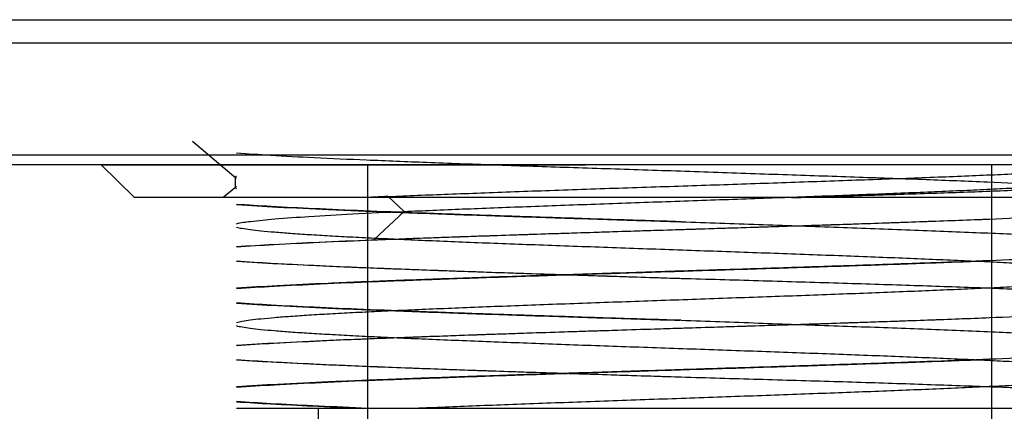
# Model space of a CAD drawing. Header units: millimetres. Extents: x 44 to 322, y 46 to 244.
# Tile 20 of 39: x 174.33 to 181.83, y 134.43 to 137.41. Entities that reach past the tile are written whole.
import ezdxf

# ---------------------------------------------------------------- set-up
doc = ezdxf.new("R2010")
doc.units = ezdxf.units.MM
doc.header["$LTSCALE"] = 23.1
doc.layers.add('00_COMPONENTS', color=7, linetype='CONTINUOUS')
doc.layers.add('1', color=7, linetype='CONTINUOUS')

msp = doc.modelspace()

# ---------------------------------------------------------------- linework, layer by layer
at = {"layer": '00_COMPONENTS'}
for p, q in [((160.6174, 137.4053), (201.4976, 137.4053)), ((160.6174, 137.2285), (201.6994, 137.2285)), ((201.8674, 136.3749), (160.6174, 136.3749)), ((201.8674, 136.3017), (160.6174, 136.3017)), ((176.9859, 130.1517), (176.9859, 136.3017)), ((181.7359, 130.1517), (181.7359, 136.3017))]:
    msp.add_line(p, q, dxfattribs=at)
at = {"layer": '1'}
for p, q in [((175.6503, 136.4804), (175.98, 136.2035)), ((174.9553, 136.3017), (178.6424, 136.3017)), ((175.209, 136.0517), (174.9553, 136.3017)), ((174.9553, 136.3017), (175.2091, 136.0517)), ((183.8294, 136.3017), (180.1424, 136.3017)), ((175.9774, 136.1278), (175.9774, 136.2079)), ((175.98, 136.1322), (175.8842, 136.0517)), ((183.5757, 136.0517), (175.2091, 136.0517)), ((177.2628, 135.947), (177.1408, 136.0606)), ((177.0304, 135.7303), (177.2629, 135.9469)), ((179.3711, 135.8685), (179.3609, 135.8688)), ((177.0146, 135.7303), (177.0303, 135.7303)), ((179.3711, 135.4353), (179.3609, 135.4357)), ((179.3711, 135.1187), (179.3609, 135.1189)), ((179.3711, 134.6854), (179.3609, 134.6857)), ((175.9859, 134.4517), (182.7359, 134.4517)), ((176.6109, 134.1017), (176.6109, 134.4517))]:
    msp.add_line(p, q, dxfattribs=at)
msp.add_arc((179.0284, 90.7842), 45.3157, 92.38734, 92.64213, dxfattribs=at)
for points, knots in [([(175.9859, 136.3932), (176.0717, 136.3864), (176.2684, 136.3732), (176.5983, 136.3553), (176.9947, 136.338), (177.4497, 136.3203), (177.9519, 136.3014), (178.4893, 136.2832), (179.0477, 136.2656), (179.614, 136.2462), (180.1744, 136.227), (180.7151, 136.209), (181.2226, 136.1911), (181.6857, 136.1725), (182.0939, 136.154), (182.4379, 136.1357), (182.6448, 136.1225), (182.7359, 136.1154)], [0, 0, 0, 0, 0.038244, 0.0875, 0.14674, 0.214424, 0.289675, 0.369889, 0.453199, 0.537759, 0.6215, 0.702186, 0.777975, 0.847025, 0.90795, 0.959424, 1, 1, 1, 1]), ([(177.1408, 136.0606), (177.2154, 136.0637), (177.3683, 136.0699), (177.6033, 136.0789), (177.8496, 136.0882), (178.107, 136.0977), (178.3746, 136.1073), (178.6504, 136.1169), (178.9306, 136.1262), (179.2112, 136.1354), (179.4895, 136.1446), (179.7644, 136.1538), (180.0362, 136.163), (180.3051, 136.1722), (180.5703, 136.1814), (180.8298, 136.1905), (181.0817, 136.1997), (181.3246, 136.2088), (181.5571, 136.218), (181.777, 136.2273), (181.9816, 136.2366), (182.1684, 136.2458), (182.3365, 136.2548), (182.4858, 136.2635), (182.6169, 136.2722), (182.6982, 136.2785), (182.7359, 136.2817)], [0, 0, 0, 0, 0.039984, 0.081995, 0.125998, 0.172022, 0.22, 0.269479, 0.319827, 0.370202, 0.419929, 0.469001, 0.517554, 0.565616, 0.613149, 0.659699, 0.704745, 0.748188, 0.789909, 0.829404, 0.866119, 0.89961, 0.929627, 0.956296, 0.979749, 1, 1, 1, 1]), ([(180.2141, 136.0516), (180.304, 136.0545), (180.4822, 136.0599), (180.7461, 136.0685), (181.003, 136.0765), (181.2513, 136.0846), (181.4897, 136.0928), (181.7166, 136.1013), (181.9303, 136.11), (182.1294, 136.1187), (182.3124, 136.1272), (182.4784, 136.1352), (182.6269, 136.1432), (182.7575, 136.1512), (182.8696, 136.1594), (182.9632, 136.1681), (183.0355, 136.1757), (183.0907, 136.1858), (183.119, 136.1896), (183.1439, 136.2027), (183.1193, 136.2161), (183.0911, 136.2199), (183.036, 136.23), (182.9946, 136.2342), (182.9701, 136.2368)], [0, 0, 0, 0, 0.086877, 0.172228, 0.255096, 0.335208, 0.4122, 0.48551, 0.554569, 0.618863, 0.677964, 0.731566, 0.779464, 0.821623, 0.857945, 0.888152, 0.911981, 0.929233, 0.939836, 0.94417, 0.948469, 0.959021, 0.97621, 1, 1, 1, 1]), ([(175.9774, 136.2079), (175.9774, 136.2088), (175.9783, 136.211), (175.9815, 136.2136), (175.9842, 136.215), (175.9859, 136.2158)], [0, 0, 0, 0, 0.231762, 0.552046, 1, 1, 1, 1]), ([(175.9859, 136.1999), (175.9842, 136.2007), (175.9815, 136.2022), (175.9783, 136.2048), (175.9774, 136.207), (175.9774, 136.2079)], [0, 0, 0, 0, 0.447874, 0.768542, 1, 1, 1, 1]), ([(177.2629, 135.9468), (177.3353, 135.95), (177.4835, 135.9564), (177.711, 135.9658), (177.9491, 135.9751), (178.1976, 135.9845), (178.4552, 135.9939), (178.7196, 136.0033), (178.988, 136.0128), (179.2583, 136.0223), (179.5289, 136.0318), (179.7974, 136.0412), (180.0612, 136.0505), (180.3183, 136.0597), (180.5677, 136.0688), (180.8099, 136.0781), (181.0451, 136.0873), (181.2726, 136.0966), (181.4904, 136.1059), (181.6962, 136.1152), (181.8879, 136.1247), (182.064, 136.1343), (182.223, 136.1437), (182.3636, 136.153), (182.4849, 136.1622), (182.5864, 136.1714), (182.6679, 136.1805), (182.7155, 136.1875), (182.7359, 136.1913)], [0, 0, 0, 0, 0.039648, 0.081222, 0.124701, 0.170107, 0.217349, 0.265845, 0.314942, 0.364388, 0.413966, 0.463176, 0.511486, 0.558502, 0.603994, 0.648169, 0.691202, 0.73287, 0.772817, 0.81056, 0.845664, 0.877906, 0.907079, 0.932872, 0.955077, 0.973674, 0.988652, 1, 1, 1, 1]), ([(175.9859, 136.1357), (175.9842, 136.1349), (175.9815, 136.1335), (175.9783, 136.1309), (175.9774, 136.1287), (175.9774, 136.1278)], [0, 0, 0, 0, 0.449001, 0.769726, 1, 1, 1, 1]), ([(175.9774, 136.1278), (175.9774, 136.1269), (175.9783, 136.1247), (175.9815, 136.1222), (175.9842, 136.1208), (175.9859, 136.12)], [0, 0, 0, 0, 0.230643, 0.550897, 1, 1, 1, 1]), ([(179.3631, 135.8687), (179.1882, 135.8742), (178.8429, 135.8851), (178.334, 135.9014), (177.8462, 135.9177), (177.3876, 135.934), (176.9669, 135.9502), (176.5921, 135.9664), (176.2703, 135.9824), (176.0743, 135.9943), (175.9863, 136.0005)], [0, 0, 0, 0, 0.155305, 0.306668, 0.452009, 0.588611, 0.713988, 0.825759, 0.92167, 1, 1, 1, 1]), ([(175.9859, 135.9991), (176.0899, 135.9921), (176.3232, 135.9787), (176.7077, 135.9605), (177.1575, 135.9423), (177.661, 135.9239), (178.2054, 135.9055), (178.7766, 135.8871), (179.1648, 135.875), (179.3609, 135.8688)], [0, 0, 0, 0, 0.09263, 0.207539, 0.341909, 0.492411, 0.655094, 0.825722, 1, 1, 1, 1]), ([(175.9862, 135.8529), (176.02, 135.8631), (176.1174, 135.8748), (176.3008, 135.8933), (176.5604, 135.9105), (176.8893, 135.9292), (177.1312, 135.9411), (177.2628, 135.947)], [0, 0, 0, 0, 0.08272, 0.22836, 0.432744, 0.691502, 1, 1, 1, 1]), ([(181.7196, 135.8893), (181.8514, 135.8951), (182.0969, 135.9063), (182.4356, 135.9246), (182.6426, 135.9376), (182.7359, 135.9444)], [0, 0, 0, 0, 0.388734, 0.724385, 1, 1, 1, 1]), ([(177.0305, 135.7303), (177.1858, 135.7366), (177.5097, 135.7488), (178.0123, 135.7662), (178.5446, 135.7837), (179.0957, 135.8012), (179.6533, 135.8187), (180.2045, 135.8362), (180.7369, 135.8535), (181.2398, 135.8712), (181.5641, 135.8829), (181.7196, 135.8891)], [0, 0, 0, 0, 0.099366, 0.207264, 0.321515, 0.439908, 0.559851, 0.678252, 0.792519, 0.90044, 1, 1, 1, 1]), ([(179.3609, 135.8096), (179.5295, 135.8149), (179.8641, 135.8252), (180.3588, 135.8411), (180.8363, 135.8569), (181.288, 135.8728), (181.5796, 135.8837), (181.7196, 135.8893)], [0, 0, 0, 0, 0.214502, 0.425483, 0.629153, 0.821829, 1, 1, 1, 1]), ([(179.3711, 135.8685), (179.4696, 135.865), (179.666, 135.8583), (179.9588, 135.8483), (180.2479, 135.8383), (180.5322, 135.8282), (180.81, 135.818), (181.0793, 135.8078), (181.3382, 135.7978), (181.585, 135.788), (181.8182, 135.7783), (182.0359, 135.7685), (182.2366, 135.7587), (182.4194, 135.749), (182.5839, 135.7396), (182.6873, 135.733), (182.7359, 135.7297)], [0, 0, 0, 0, 0.087857, 0.174981, 0.260993, 0.345595, 0.42837, 0.508612, 0.585665, 0.659146, 0.728654, 0.793543, 0.853271, 0.907667, 0.956637, 1, 1, 1, 1]), ([(182.7359, 135.4872), (182.7154, 135.4909), (182.6675, 135.4978), (182.5853, 135.507), (182.4832, 135.5161), (182.362, 135.5254), (182.2222, 135.5347), (182.0647, 135.544), (181.8903, 135.5534), (181.7006, 135.5628), (181.4972, 135.5721), (181.2813, 135.5814), (181.0536, 135.5907), (180.8148, 135.6), (180.5659, 135.6095), (180.3091, 135.6189), (180.047, 135.6283), (179.7816, 135.6377), (179.5143, 135.6469), (179.2464, 135.6563), (178.9792, 135.6657), (178.7141, 135.6752), (178.4529, 135.6846), (178.197, 135.6938), (177.9484, 135.7031), (177.7092, 135.7125), (177.4813, 135.722), (177.2659, 135.7313), (177.0636, 135.7406), (176.875, 135.7497), (176.7011, 135.759), (176.5432, 135.7684), (176.4027, 135.7778), (176.2808, 135.7872), (176.1783, 135.7963), (176.0958, 135.8053), (176.0337, 135.8143), (175.9993, 135.8214), (175.9859, 135.8255)], [0, 0, 0, 0, 0.009231, 0.021484, 0.036678, 0.054705, 0.075447, 0.09883, 0.124747, 0.152921, 0.183102, 0.215115, 0.248815, 0.284199, 0.321186, 0.359352, 0.398227, 0.437562, 0.477184, 0.516888, 0.556514, 0.595839, 0.634572, 0.672521, 0.709456, 0.74498, 0.778745, 0.810652, 0.840647, 0.868616, 0.894441, 0.917909, 0.938794, 0.956925, 0.972174, 0.984466, 0.993745, 1, 1, 1, 1]), ([(177.0146, 135.7305), (177.1539, 135.736), (177.4439, 135.7467), (177.893, 135.7625), (178.3679, 135.7781), (178.8601, 135.7937), (179.193, 135.8043), (179.3609, 135.8096)], [0, 0, 0, 0, 0.178159, 0.370754, 0.574354, 0.785347, 1, 1, 1, 1]), ([(175.9859, 135.6796), (176.0801, 135.686), (176.2895, 135.6981), (176.6324, 135.7146), (176.8811, 135.7252), (177.0146, 135.7305)], [0, 0, 0, 0, 0.27511, 0.610775, 1, 1, 1, 1]), ([(175.9861, 135.6778), (176.0803, 135.6844), (176.2913, 135.6969), (176.6395, 135.7143), (176.8934, 135.7248), (177.0304, 135.7303)], [0, 0, 0, 0, 0.270933, 0.606489, 1, 1, 1, 1]), ([(175.9859, 135.3608), (176.0805, 135.3675), (176.2929, 135.3801), (176.6436, 135.3973), (177.0556, 135.4147), (177.5198, 135.4321), (178.0256, 135.4497), (178.561, 135.4672), (179.1127, 135.4847), (179.668, 135.5021), (180.215, 135.5195), (180.7432, 135.5368), (181.2426, 135.5541), (181.5649, 135.5662), (181.7196, 135.5724)], [0, 0, 0, 0, 0.049609, 0.111243, 0.183585, 0.265177, 0.354123, 0.448239, 0.545221, 0.642716, 0.738718, 0.831394, 0.919023, 1, 1, 1, 1]), ([(179.3609, 135.4357), (179.1871, 135.4412), (178.8426, 135.4521), (178.3343, 135.4684), (177.846, 135.4847), (177.3872, 135.501), (176.9667, 135.5172), (176.5919, 135.5334), (176.2701, 135.5494), (176.074, 135.5613), (175.9859, 135.5675)], [0, 0, 0, 0, 0.154453, 0.306085, 0.451705, 0.588417, 0.713792, 0.825524, 0.921559, 1, 1, 1, 1]), ([(179.3609, 135.4357), (179.1642, 135.4419), (178.7758, 135.4542), (178.2053, 135.4725), (177.6629, 135.4909), (177.1612, 135.5091), (176.7118, 135.5273), (176.3259, 135.5455), (176.091, 135.559), (175.9859, 135.5661)], [0, 0, 0, 0, 0.174794, 0.345083, 0.507009, 0.656822, 0.791036, 0.906423, 1, 1, 1, 1]), ([(181.7196, 135.5724), (181.5801, 135.5668), (181.2895, 135.5558), (180.8387, 135.54), (180.3613, 135.5242), (179.8657, 135.5083), (179.5302, 135.4978), (179.3609, 135.4925)], [0, 0, 0, 0, 0.17746, 0.369706, 0.57332, 0.784677, 1, 1, 1, 1]), ([(182.7359, 135.6189), (182.6431, 135.6131), (182.4368, 135.6019), (182.098, 135.5866), (181.852, 135.5771), (181.7196, 135.5724)], [0, 0, 0, 0, 0.27403, 0.609389, 1, 1, 1, 1]), ([(179.3609, 135.4925), (179.1634, 135.4863), (178.7733, 135.4741), (178.2001, 135.4557), (177.6553, 135.4373), (177.1527, 135.4191), (176.7045, 135.4009), (176.3216, 135.3829), (176.0894, 135.3696), (175.9859, 135.3625)], [0, 0, 0, 0, 0.175455, 0.346662, 0.509417, 0.659575, 0.793419, 0.907825, 1, 1, 1, 1]), ([(175.986, 135.1029), (175.9995, 135.107), (176.0339, 135.1139), (176.0959, 135.1229), (176.1784, 135.132), (176.2807, 135.1412), (176.4025, 135.1505), (176.5432, 135.1599), (176.7015, 135.1693), (176.8761, 135.1786), (177.0653, 135.1879), (177.268, 135.1972), (177.4838, 135.2064), (177.7123, 135.2158), (177.9525, 135.2253), (178.2021, 135.2347), (178.4587, 135.2441), (178.7203, 135.2534), (178.9855, 135.2627), (179.2531, 135.2722), (179.5215, 135.2816), (179.7892, 135.291), (180.0543, 135.3003), (180.3156, 135.3096), (180.5713, 135.319), (180.8194, 135.3284), (181.0577, 135.3379), (181.2848, 135.3472), (181.4997, 135.3564), (181.7021, 135.3655), (181.891, 135.3749), (182.0653, 135.3843), (182.2233, 135.3938), (182.3633, 135.4031), (182.4845, 135.4123), (182.5861, 135.4214), (182.6678, 135.4305), (182.7155, 135.4375), (182.7359, 135.4413)], [0, 0, 0, 0, 0.00626, 0.015545, 0.027823, 0.043042, 0.061135, 0.082032, 0.105597, 0.131542, 0.159599, 0.189642, 0.221586, 0.25544, 0.291133, 0.328247, 0.366308, 0.405079, 0.444396, 0.484055, 0.52388, 0.563601, 0.602894, 0.641616, 0.679598, 0.716447, 0.751786, 0.785431, 0.817278, 0.847265, 0.875322, 0.901227, 0.924709, 0.94553, 0.963526, 0.978631, 0.990795, 1, 1, 1, 1]), ([(182.7359, 135.3128), (182.6873, 135.3161), (182.5839, 135.3226), (182.4194, 135.3317), (182.2366, 135.3405), (182.0358, 135.3493), (181.8179, 135.3581), (181.5845, 135.367), (181.3373, 135.3759), (181.078, 135.3845), (180.8084, 135.393), (180.5304, 135.4016), (180.2464, 135.4102), (179.9578, 135.4187), (179.6655, 135.4271), (179.4695, 135.4326), (179.3711, 135.4353)], [0, 0, 0, 0, 0.043382, 0.092341, 0.146718, 0.206455, 0.271413, 0.34102, 0.414593, 0.491756, 0.57214, 0.654991, 0.739509, 0.825327, 0.912248, 1, 1, 1, 1]), ([(179.3609, 135.1188), (179.187, 135.1242), (178.8426, 135.1351), (178.3344, 135.1514), (177.8462, 135.1677), (177.3875, 135.184), (176.9669, 135.2002), (176.5922, 135.2164), (176.2703, 135.2324), (176.0741, 135.2443), (175.9859, 135.2505)], [0, 0, 0, 0, 0.154489, 0.306033, 0.451601, 0.588361, 0.713725, 0.825407, 0.921463, 1, 1, 1, 1]), ([(175.9859, 135.2491), (176.0896, 135.2421), (176.322, 135.2287), (176.7046, 135.2107), (177.1518, 135.1925), (177.6534, 135.1742), (178.1975, 135.1558), (178.7715, 135.1373), (179.1626, 135.1252), (179.3609, 135.1189)], [0, 0, 0, 0, 0.092382, 0.206674, 0.340198, 0.489971, 0.65242, 0.823809, 1, 1, 1, 1]), ([(181.7196, 135.1394), (181.8512, 135.1451), (182.0965, 135.1563), (182.4353, 135.1746), (182.6424, 135.1877), (182.7359, 135.1945)], [0, 0, 0, 0, 0.388107, 0.723856, 1, 1, 1, 1]), ([(175.9859, 134.9278), (176.0806, 134.9345), (176.2928, 134.9471), (176.6425, 134.9643), (177.0523, 134.9815), (177.5134, 134.9989), (178.0157, 135.0163), (178.5482, 135.0338), (179.0991, 135.0513), (179.6562, 135.0688), (180.2069, 135.0862), (180.7393, 135.1037), (181.2415, 135.1211), (181.5649, 135.1331), (181.7196, 135.1393)], [0, 0, 0, 0, 0.049639, 0.111115, 0.183082, 0.264099, 0.352352, 0.445884, 0.542666, 0.640529, 0.737279, 0.830787, 0.919018, 1, 1, 1, 1]), ([(179.3609, 135.0596), (179.5315, 135.0649), (179.869, 135.0754), (180.3664, 135.0913), (180.8437, 135.1071), (181.2925, 135.1229), (181.5813, 135.1338), (181.7196, 135.1394)], [0, 0, 0, 0, 0.217014, 0.429149, 0.632652, 0.824009, 1, 1, 1, 1]), ([(179.3711, 135.1187), (179.4696, 135.1153), (179.6657, 135.1086), (179.9583, 135.0983), (180.2471, 135.088), (180.5311, 135.0779), (180.8087, 135.068), (181.0778, 135.0581), (181.3365, 135.0482), (181.5831, 135.0381), (181.8162, 135.0281), (182.034, 135.0183), (182.2351, 135.0088), (182.4185, 134.9993), (182.5835, 134.9899), (182.6872, 134.9831), (182.7359, 134.9796)], [0, 0, 0, 0, 0.087778, 0.174827, 0.260763, 0.345277, 0.427965, 0.508149, 0.585163, 0.658593, 0.72804, 0.792944, 0.852814, 0.90741, 0.956552, 1, 1, 1, 1]), ([(182.7359, 134.7374), (182.7153, 134.7411), (182.6674, 134.7476), (182.5854, 134.7569), (182.4836, 134.7661), (182.3622, 134.7754), (182.2218, 134.7848), (182.0638, 134.7941), (181.89, 134.8034), (181.7017, 134.8127), (181.5, 134.8219), (181.2852, 134.8312), (181.0579, 134.8406), (180.8188, 134.8499), (180.5699, 134.8593), (180.3134, 134.8686), (180.0515, 134.8781), (179.786, 134.8875), (179.5185, 134.8969), (179.2506, 134.9063), (178.9839, 134.9155), (178.7194, 134.9248), (178.4582, 134.9342), (178.2016, 134.9437), (177.9516, 134.9532), (177.7109, 134.9626), (177.4819, 134.9718), (177.266, 134.9811), (177.0636, 134.9905), (176.875, 134.9999), (176.701, 135.0092), (176.543, 135.0185), (176.4025, 135.0277), (176.2808, 135.0369), (176.1785, 135.0463), (176.0962, 135.0555), (176.0341, 135.0644), (175.9995, 135.0715), (175.9859, 135.0756)], [0, 0, 0, 0, 0.009274, 0.021463, 0.036592, 0.054633, 0.075515, 0.099014, 0.124846, 0.152773, 0.182644, 0.214449, 0.248165, 0.283635, 0.320609, 0.358706, 0.397533, 0.43688, 0.476576, 0.51631, 0.555831, 0.595022, 0.63373, 0.671797, 0.708976, 0.744757, 0.778686, 0.810654, 0.84064, 0.868604, 0.894459, 0.91796, 0.938837, 0.956932, 0.972135, 0.984394, 0.993673, 1, 1, 1, 1]), ([(175.9859, 134.9295), (176.0903, 134.9366), (176.3241, 134.95), (176.7092, 134.9681), (177.1587, 134.9863), (177.6616, 135.0045), (178.2052, 135.0229), (178.7762, 135.0411), (179.1645, 135.0534), (179.3609, 135.0596)], [0, 0, 0, 0, 0.092962, 0.208024, 0.342384, 0.492562, 0.654961, 0.8255, 1, 1, 1, 1]), ([(175.9859, 134.6108), (176.0821, 134.6176), (176.2965, 134.6303), (176.6487, 134.6476), (177.0586, 134.6648), (177.5173, 134.682), (178.0154, 134.6993), (178.5431, 134.7166), (179.0905, 134.734), (179.6463, 134.7515), (180.1985, 134.769), (180.7338, 134.7865), (181.2389, 134.804), (181.5642, 134.8162), (181.7196, 134.8224)], [0, 0, 0, 0, 0.050418, 0.112309, 0.184372, 0.264919, 0.352321, 0.444933, 0.540985, 0.63865, 0.735717, 0.829829, 0.918651, 1, 1, 1, 1]), ([(179.3609, 134.6857), (179.1643, 134.6919), (178.7759, 134.7042), (178.2051, 134.7225), (177.6622, 134.7409), (177.1601, 134.7592), (176.7107, 134.7774), (176.3252, 134.7955), (176.0907, 134.809), (175.9859, 134.8161)], [0, 0, 0, 0, 0.174717, 0.34512, 0.507231, 0.657189, 0.791424, 0.906678, 1, 1, 1, 1]), ([(179.3609, 134.6857), (179.1868, 134.6912), (178.8423, 134.7021), (178.3343, 134.7184), (177.8467, 134.7347), (177.3883, 134.7509), (176.9675, 134.7672), (176.5924, 134.7833), (176.2704, 134.7994), (176.0742, 134.8113), (175.9861, 134.8175)], [0, 0, 0, 0, 0.154742, 0.306124, 0.451462, 0.588097, 0.713558, 0.825481, 0.921535, 1, 1, 1, 1]), ([(181.7196, 134.8224), (181.58, 134.8168), (181.2893, 134.8058), (180.8384, 134.79), (180.3609, 134.7742), (179.8655, 134.7583), (179.5301, 134.7478), (179.3609, 134.7425)], [0, 0, 0, 0, 0.177566, 0.369875, 0.573499, 0.7848, 1, 1, 1, 1]), ([(182.7359, 134.8688), (182.6427, 134.8628), (182.4357, 134.8517), (182.097, 134.8369), (181.8514, 134.8272), (181.7196, 134.8224)], [0, 0, 0, 0, 0.275437, 0.611051, 1, 1, 1, 1]), ([(179.3609, 134.7425), (179.1637, 134.7363), (178.7742, 134.7241), (178.2019, 134.7058), (177.658, 134.6874), (177.1557, 134.6692), (176.7071, 134.651), (176.3232, 134.633), (176.09, 134.6196), (175.9859, 134.6125)], [0, 0, 0, 0, 0.175246, 0.346124, 0.508585, 0.658612, 0.792566, 0.907322, 1, 1, 1, 1]), ([(177.3741, 134.4518), (177.4503, 134.4551), (177.6058, 134.4616), (177.844, 134.471), (178.092, 134.4805), (178.3496, 134.49), (178.6157, 134.4997), (178.888, 134.5095), (179.1636, 134.5191), (179.4399, 134.5287), (179.7144, 134.5382), (179.9844, 134.5478), (180.2482, 134.5573), (180.5044, 134.5667), (180.753, 134.5759), (180.994, 134.5852), (181.227, 134.5946), (181.4505, 134.6042), (181.6624, 134.6139), (181.8601, 134.6235), (182.0418, 134.633), (182.2059, 134.6425), (182.3511, 134.6521), (182.4764, 134.6617), (182.5813, 134.6711), (182.6656, 134.6803), (182.7148, 134.6874), (182.7359, 134.6912)], [0, 0, 0, 0, 0.042576, 0.086992, 0.133222, 0.181294, 0.231079, 0.282027, 0.333557, 0.385218, 0.436538, 0.487011, 0.536253, 0.584027, 0.630314, 0.67527, 0.718809, 0.76064, 0.800317, 0.837318, 0.871297, 0.902005, 0.929174, 0.952606, 0.972232, 0.988031, 1, 1, 1, 1]), ([(182.7359, 134.5629), (182.6872, 134.5662), (182.5835, 134.5725), (182.4185, 134.5815), (182.2351, 134.5905), (182.034, 134.5995), (181.8162, 134.6083), (181.5832, 134.617), (181.3365, 134.6257), (181.0779, 134.6345), (180.8088, 134.6432), (180.5312, 134.6517), (180.2472, 134.6601), (179.9583, 134.6685), (179.6657, 134.6769), (179.4695, 134.6826), (179.3711, 134.6854)], [0, 0, 0, 0, 0.043449, 0.092594, 0.147193, 0.207061, 0.271957, 0.341396, 0.41482, 0.491828, 0.572006, 0.6547, 0.739226, 0.825172, 0.912226, 1, 1, 1, 1]), ([(176.9375, 134.4517), (176.8136, 134.4567), (176.5833, 134.4667), (176.2661, 134.4828), (176.0728, 134.4944), (175.9859, 134.5005)], [0, 0, 0, 0, 0.390343, 0.725653, 1, 1, 1, 1]), ([(175.9859, 134.4991), (176.0728, 134.4933), (176.265, 134.4819), (176.5791, 134.4664), (176.8062, 134.4566), (176.928, 134.4517)], [0, 0, 0, 0, 0.277087, 0.612368, 1, 1, 1, 1])]:
    msp.add_open_spline(points, degree=3, knots=knots, dxfattribs=at)

doc.saveas('drawing.dxf')
